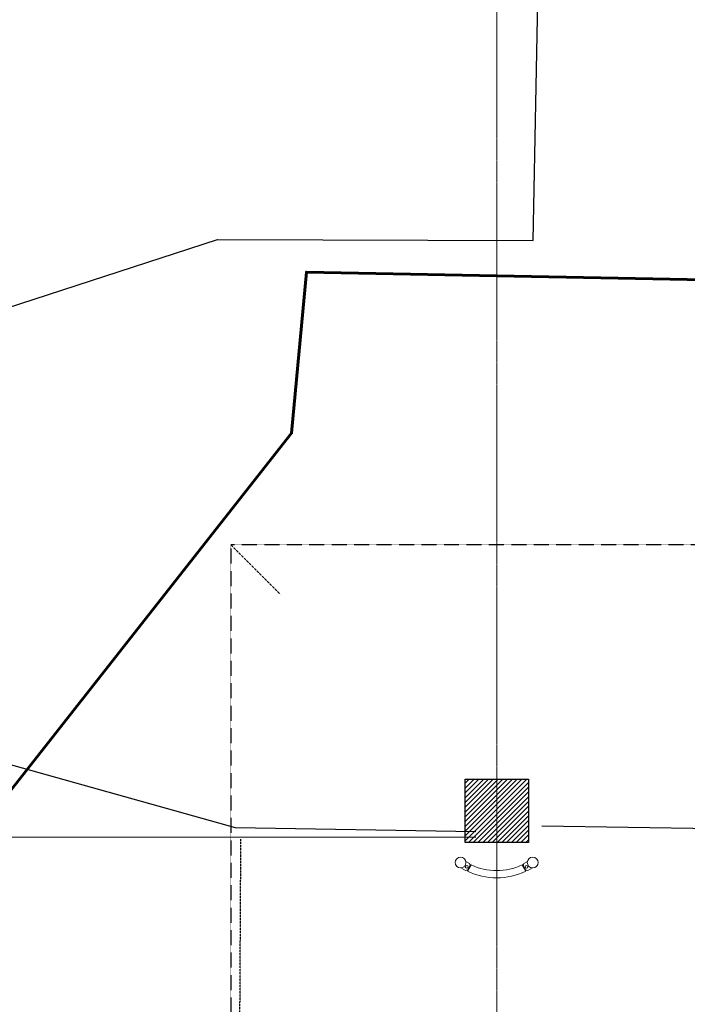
# Model space of a CAD drawing. Header units: feet. Extents: x 1537802 to 2072561, y 4461723 to 4732600.
# Tile 5 of 113: x 1555147 to 1562546, y 4669556 to 4680468. Entities that reach past the tile are written whole.
import ezdxf

# ---------------------------------------------------------------- set-up
doc = ezdxf.new("R2010")
doc.units = ezdxf.units.FT
doc.header["$MEASUREMENT"] = 0
for name, pattern in [('CENTER2', [1.125, 0.75, -0.125, 0.125, -0.125]), ('DASHED2', [0.375, 0.25, -0.125]), ('HIDDEN-2-1', [3, 2, -1])]:
    doc.linetypes.add(name, pattern=pattern)
doc.layers.add('001-KR_LINE', color=1, linetype='Continuous', lineweight=60)
doc.layers.add('vid vne razreza', color=7, linetype='Continuous', lineweight=9)
for name, color, linetype in [('002-BORDUR', 251, 'Continuous'), ('002-SETKA', 7, 'FENCE-WIREN-06-5'), ('002-SHT', 7, 'HIDDEN-2-1')]:
    doc.layers.add(name, color=color, linetype=linetype)
doc.linetypes.add('FENCE-WIREN-06-5', pattern='A,2.5,[140,kai-shp.shx,S=0.6,R=0,X=0,Y=0],5,[140,kai-shp.shx,S=0.6,R=180,X=0,Y=0],2.5', length=10)

msp = doc.modelspace()

# ---------------------------------------------------------------- hatches: boundary and pattern name
at = {"layer": 'vid vne razreza', "lineweight": 9, "ltscale": 0.5}
h = msp.add_hatch(dxfattribs=at)
h.set_pattern_fill('ANSI31', color=256, scale=300)
h.set_pattern_definition([(45, (1601682.804, 4618513.974), (-26.516504, 26.516504), [])])
h.paths.add_polyline_path([(1560785.5, 4671349.2), (1560085.5, 4671349.2), (1560085.5, 4672049.2), (1560785.5, 4672049.2)])
h.paths.add_polyline_path([(1560785.5, 4659149.2), (1560085.5, 4659149.2), (1560085.5, 4659849.2), (1560785.5, 4659849.2)])
h.paths.add_polyline_path([(1560785.5, 4664349.2), (1560085.5, 4664349.2), (1560085.5, 4665049.2), (1560785.5, 4665049.2)])
h.paths.add_polyline_path([(1576945.5, 4664349.2), (1576245.5, 4664349.2), (1576245.5, 4665049.2), (1576945.5, 4665049.2)])
h.paths.add_polyline_path([(1568785.5, 4664349.2), (1568085.5, 4664349.2), (1568085.5, 4665049.2), (1568785.5, 4665049.2)])
h.paths.add_polyline_path([(1568785.5, 4659149.2), (1568085.5, 4659149.2), (1568085.5, 4659849.2), (1568785.5, 4659849.2)])
h.paths.add_polyline_path([(1576945.5, 4659149.2), (1576245.5, 4659149.2), (1576245.5, 4659849.2), (1576945.5, 4659849.2)])
h.paths.add_polyline_path([(1584945.5, 4659149.2), (1584245.5, 4659149.2), (1584245.5, 4659849.2), (1584945.5, 4659849.2)])
h.paths.add_polyline_path([(1584945.5, 4664349.2), (1584245.5, 4664349.2), (1584245.5, 4665049.2), (1584945.5, 4665049.2)])
h.paths.add_polyline_path([(1584945.5, 4671349.2), (1584245.5, 4671349.2), (1584245.5, 4672049.2), (1584945.5, 4672049.2)])

# ---------------------------------------------------------------- linework, layer by layer
at = {"color": 204, "linetype": 'CENTER2', "lineweight": 9, "ltscale": 10, "elevation": -26089.3}
msp.add_lwpolyline([(1560435.5, 4686060.6), (1560435.5, 4653650.6)], dxfattribs=at)
at = {"color": 5, "linetype": 'HIDDEN-2-1', "lineweight": 9, "ltscale": 2, "elevation": -26089.3}
msp.add_lwpolyline([(1557485.5, 4674649.2), (1558035.2, 4674099.6)], dxfattribs=at)
at = {"lineweight": 30, "elevation": -26089.3}
msp.add_lwpolyline([(1560785.5, 4671349.2), (1560085.5, 4671349.2), (1560085.5, 4672049.2), (1560785.5, 4672049.2)], close=True, dxfattribs=at)
at = {"lineweight": 9, "ltscale": 0.5, "elevation": -26089.3}
for points in [[(1560036.2, 4671066.8), (1560085.8, 4671038.5), (1560112.6, 4671045.7), (1560137.6, 4671089.6), (1560130.3, 4671117.1), (1560091, 4671139.1)], [(1560828.5, 4671066.8), (1560778.9, 4671038.5), (1560752, 4671045.7), (1560727, 4671089.6), (1560734.4, 4671117.1), (1560773.6, 4671139.1)]]:
    msp.add_lwpolyline(points, dxfattribs=at)
for points in [[(1560133.9, 4671103.6), (1560147.1, 4671096.1), (1560112.3, 4671035), (1560099.2, 4671042.1), (1560112.6, 4671045.7), (1560137.6, 4671089.6)], [(1560730.8, 4671103.6), (1560717.6, 4671096.1), (1560752.4, 4671035), (1560765.4, 4671042.1), (1560752, 4671045.7), (1560727, 4671089.6)]]:
    msp.add_lwpolyline(points, close=True, dxfattribs=at)
msp.add_lwpolyline([(1560714.9, 4671100.8), (1560754.5, 4671031.2, -0.2302769), (1560110.1, 4671031.2), (1560149.8, 4671100.8, 0.2258982), (1560714.9, 4671100.8, 3.7186185)], format="xyb", dxfattribs=at)
at = {"lineweight": 9, "ltscale": 0.5}
for centre, radius in [((1560032.3, 4671126.7, -26089.3), 60), ((1560832.3, 4671126.7, -26089.3), 60), ((1560100.7, 4671079.9, -26089.3), 15.8), ((1560764, 4671079.9, -26089.3), 14.8)]:
    msp.add_circle(centre, radius, dxfattribs=at)
at = {"layer": '001-KR_LINE', "elevation": -26089.3}
msp.add_lwpolyline([(1543185, 4656725.8), (1543447.6, 4657077), (1545022.7, 4659176.2), (1558159.5, 4675883.8), (1558325.1, 4677670.6), (1563696.6, 4677567.4), (1563980.2, 4681284), (1564751.8, 4681279.6), (1571167, 4680832.7), (1571696.7, 4690559.7), (1599906.8, 4690121.8), (1599744.1, 4687078.3), (1599591.5, 4684182), (1603248.8, 4684107.8), (1606701.8, 4676501.3), (1608603, 4672320.4), (1600813.4, 4672370.3), (1601046.8, 4656152.1)], close=True, dxfattribs=at)
at = {"layer": '002-BORDUR', "elevation": -26089.3}
msp.add_lwpolyline([(1560203, 4671466.9), (1557537.9, 4671510.3), (1548857, 4673941), (1548743.5, 4675236.8), (1557340.1, 4678030.9), (1560837.9, 4678019.7), (1561013.2, 4687127.3), (1563825.1, 4687299.3)], dxfattribs=at)
at = {"layer": '002-SETKA', "ltscale": 0.3, "elevation": -26089.3}
for points in [[(1562845.5, 4671499.2), (1560932.9, 4671530.4)], [(1547662.3, 4671416), (1560202, 4671408.6)]]:
    msp.add_lwpolyline(points, dxfattribs=at)
at = {"layer": '002-SHT', "color": 5, "linetype": 'DASHED2', "lineweight": 30, "ltscale": 10, "elevation": -26089.3}
msp.add_lwpolyline([(1587745.5, 4674649.2), (1557485.5, 4674649.2), (1557485.5, 4654149.2), (1587745.5, 4654149.2)], close=True, dxfattribs=at)
at = {"layer": '002-SHT', "ltscale": 0.3, "elevation": -26089.3}
msp.add_lwpolyline([(1593697.4, 4673736), (1593651.7, 4671030.9), (1589222.9, 4671051.3), (1589159.2, 4663372.8), (1592455.7, 4663121.5), (1593142.3, 4662530.9), (1593019.6, 4660016.5), (1592751.5, 4659702.4), (1589023, 4659744), (1589065.4, 4658291.2), (1591058.2, 4658152.6), (1591120.5, 4654355.6), (1588554.6, 4654338.9), (1557688.1, 4654721.1), (1555664.6, 4655761.2), (1555589.7, 4658800.1), (1557529.2, 4658795.5), (1557598.2, 4671385.4)], dxfattribs=at)

doc.saveas('drawing.dxf')
